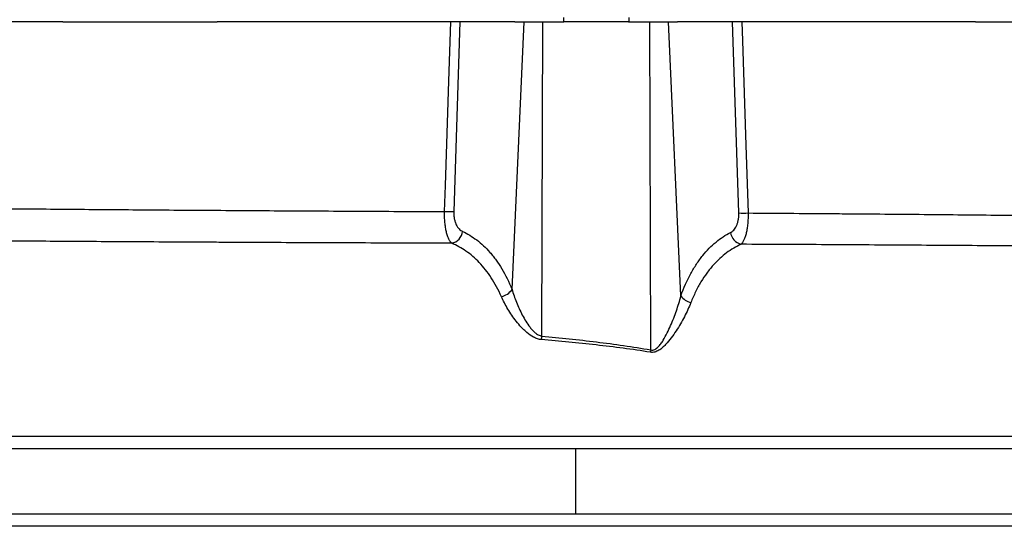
# Model space of a CAD drawing. Header units: millimetres. Extents: x 1864 to 4100, y 1333 to 4508.
# Tile 3 of 19: x 2126 to 2578, y 1813 to 2045. Entities that reach past the tile are written whole.
import ezdxf

# ---------------------------------------------------------------- set-up
doc = ezdxf.new("R2010")
doc.units = ezdxf.units.MM
doc.header["$LTSCALE"] = 2

msp = doc.modelspace()

# ---------------------------------------------------------------- linework, layer by layer
at = {"color": 7, "linetype": 'Continuous', "lineweight": 25}
for p, q in [((2146.18, 2044.33), (2009.49, 2044.33)), ((2146.18, 2044.33), (2217.09, 2044.33)), ((2353.78, 2044.33), (2217.09, 2044.33)), ((2328.56, 2044.33), (2325.69, 1957.18)), ((2352.45, 1921.44), (2358.03, 2044.33)), ((2353.78, 2044.33), (2358.03, 2044.33)), ((2358.03, 2044.33), (2366.56, 2044.33)), ((2366.17, 1900.02), (2366.56, 2044.33)), ((2366.56, 2044.33), (2376.28, 2044.33)), ((2376.14, 2046.33), (2376.14, 2044.33)), ((2406, 2044.33), (2376.28, 2044.33)), ((2406, 2044.33), (2415.71, 2044.33)), ((2406.14, 2046.33), (2406.14, 2044.33)), ((2416.12, 1893.63), (2415.71, 2044.33)), ((2415.71, 2044.33), (2424.24, 2044.33)), ((2429.96, 1918.41), (2424.24, 2044.33)), ((2424.24, 2044.33), (2428.49, 2044.33)), ((2565.18, 2044.33), (2428.49, 2044.33)), ((2456.6, 1956.53), (2453.71, 2044.33)), ((2565.18, 2044.33), (2636.09, 2044.33)), ((1973.92, 1848.33), (2381.61, 1848.33)), ((2381.61, 1848.33), (2381.61, 1818.33)), ((2381.61, 1848.33), (2765.83, 1848.33)), ((1873.19, 1818.33), (2381.61, 1818.33)), ((2381.61, 1818.33), (2765.83, 1818.33))]:
    msp.add_line(p, q, dxfattribs=at)
at = {"color": 7, "linetype": 'Continuous', "lineweight": 25, "flags": 128}
for points in [[(2321.48, 1957.18), (2321.87, 1969.16), (2323.44, 2017.08), (2324.33, 2044.33)], [(2457.94, 2044.33), (2458.23, 2035.67), (2459.79, 1987.75), (2460.81, 1956.53)]]:
    msp.add_lwpolyline(points, dxfattribs=at)
at = {"color": 7, "linetype": 'Continuous', "lineweight": 25}
for centre, radius, start, end in [((2323.59, 2021.99), 64.84, 268.1404, 271.8596), ((2458.71, 2021.34), 64.84, 268.1405, 271.8595), ((2323.3, 1948.95), 6.51, 283.1993, 352.2137), ((2459.26, 1948.55), 6.6, 188.6498, 255.5174), ((2345.53, 1926.22), 8.41, 284.1096, 325.3307), ((2436.7, 1923.62), 8.52, 217.6816, 255.4111), ((2266.77, 1910.01), 99.89, 353.2997, 354.2625), ((2552.83, 1869.43), 138.83, 169.9614, 170.4084)]:
    msp.add_arc(centre, radius, start, end, dxfattribs=at)
for points, knots in [([(2062.43, 1959.04), (2070.48, 1958.97), (2078.97, 1958.9), (2092.38, 1958.78), (2096.96, 1958.74), (2104.01, 1958.68), (2106.39, 1958.66), (2111.2, 1958.61), (2113.62, 1958.59), (2125.84, 1958.48), (2135.92, 1958.4), (2156.69, 1958.22), (2167.37, 1958.13), (2189.35, 1957.96), (2200.64, 1957.88), (2218.03, 1957.76), (2223.91, 1957.72), (2235.81, 1957.64), (2241.79, 1957.61), (2259.83, 1957.5), (2271.99, 1957.43), (2296.55, 1957.3), (2308.95, 1957.24), (2321.48, 1957.18)], [0, 0, 0, 0, 0.125, 0.125, 0.1875, 0.1875, 0.21875, 0.21875, 0.25, 0.25, 0.375, 0.375, 0.5, 0.5, 0.625, 0.625, 0.6875, 0.6875, 0.75, 0.75, 0.875, 0.875, 1, 1, 1, 1]), ([(2324.79, 1942.61), (2324.54, 1942.82), (2324.3, 1943.09), (2323.84, 1943.75), (2323.61, 1944.14), (2323.19, 1945.01), (2323, 1945.5), (2322.63, 1946.59), (2322.46, 1947.18), (2322.16, 1948.45), (2322.03, 1949.14), (2321.8, 1950.59), (2321.71, 1951.36), (2321.56, 1952.94), (2321.51, 1953.77), (2321.46, 1955.46), (2321.46, 1956.31), (2321.48, 1957.18)], [0, 0, 0, 0, 0.125, 0.125, 0.25, 0.25, 0.375, 0.375, 0.5, 0.5, 0.625, 0.625, 0.75, 0.75, 0.875, 0.875, 1, 1, 1, 1]), ([(2325.69, 1957.18), (2325.67, 1956.6), (2325.69, 1956.03), (2325.78, 1954.92), (2325.85, 1954.37), (2326.06, 1953.35), (2326.19, 1952.86), (2326.5, 1951.94), (2326.68, 1951.52), (2327.25, 1950.35), (2327.71, 1949.7), (2328.68, 1948.69), (2329.2, 1948.32), (2329.76, 1948.06)], [0, 0, 0, 0, 0.125, 0.125, 0.25, 0.25, 0.375, 0.375, 0.5, 0.5, 0.75, 0.75, 1, 1, 1, 1]), ([(2452.73, 1947.56), (2453.26, 1947.83), (2453.76, 1948.21), (2454.69, 1949.22), (2455.13, 1949.87), (2455.68, 1951.02), (2455.84, 1951.44), (2456.13, 1952.34), (2456.26, 1952.81), (2456.45, 1953.81), (2456.52, 1954.34), (2456.61, 1955.42), (2456.62, 1955.97), (2456.6, 1956.53)], [0, 0, 0, 0, 0.25, 0.25, 0.5, 0.5, 0.625, 0.625, 0.75, 0.75, 0.875, 0.875, 1, 1, 1, 1]), ([(2460.81, 1956.53), (2460.83, 1955.68), (2460.82, 1954.85), (2460.78, 1953.63), (2460.76, 1953.22), (2460.71, 1952.42), (2460.68, 1952.02), (2460.58, 1950.86), (2460.49, 1950.11), (2460.27, 1948.69), (2460.14, 1948.01), (2459.85, 1946.75), (2459.68, 1946.17), (2459.33, 1945.09), (2459.14, 1944.6), (2458.73, 1943.72), (2458.52, 1943.34), (2458.08, 1942.67), (2457.85, 1942.39), (2457.61, 1942.15)], [0, 0, 0, 0, 0.125, 0.125, 0.1875, 0.1875, 0.25, 0.25, 0.375, 0.375, 0.5, 0.5, 0.625, 0.625, 0.75, 0.75, 0.875, 0.875, 1, 1, 1, 1]), ([(2460.81, 1956.53), (2473.33, 1956.45), (2485.79, 1956.36), (2501.28, 1956.24), (2504.37, 1956.22), (2510.55, 1956.17), (2513.64, 1956.14), (2522.83, 1956.07), (2528.9, 1956.02), (2546.91, 1955.86), (2558.66, 1955.75), (2581.67, 1955.51), (2592.93, 1955.39), (2614.96, 1955.12), (2625.72, 1954.97), (2638.85, 1954.78), (2641.46, 1954.74), (2646.62, 1954.66), (2649.18, 1954.62), (2656.77, 1954.49), (2661.72, 1954.41), (2676.29, 1954.15), (2685.59, 1953.97), (2703.39, 1953.6), (2711.89, 1953.42), (2719.99, 1953.24)], [0, 0, 0, 0, 0.125, 0.125, 0.15625, 0.15625, 0.1875, 0.1875, 0.25, 0.25, 0.375, 0.375, 0.5, 0.5, 0.625, 0.625, 0.65625, 0.65625, 0.6875, 0.6875, 0.75, 0.75, 0.875, 0.875, 1, 1, 1, 1]), ([(2324.79, 1942.61), (2311.46, 1942.65), (2298.26, 1942.7), (2272.13, 1942.8), (2259.2, 1942.85), (2240.01, 1942.94), (2233.64, 1942.97), (2224.15, 1943.02), (2221, 1943.03), (2214.74, 1943.07), (2211.63, 1943.08), (2196.19, 1943.16), (2184.18, 1943.23), (2160.79, 1943.37), (2149.42, 1943.45), (2127.34, 1943.6), (2116.62, 1943.67), (2103.64, 1943.76), (2101.07, 1943.78), (2095.97, 1943.81), (2093.45, 1943.83), (2085.99, 1943.88), (2081.13, 1943.92), (2066.95, 1944.02), (2057.98, 1944.08), (2049.49, 1944.14)], [0, 0, 0, 0, 0.125, 0.125, 0.25, 0.25, 0.3125, 0.3125, 0.34375, 0.34375, 0.375, 0.375, 0.5, 0.5, 0.625, 0.625, 0.75, 0.75, 0.78125, 0.78125, 0.8125, 0.8125, 0.875, 0.875, 1, 1, 1, 1]), ([(2329.76, 1948.06), (2331.98, 1947.03), (2334.15, 1945.73), (2338.33, 1942.54), (2340.36, 1940.65), (2342.79, 1937.87), (2343.28, 1937.29), (2344.22, 1936.1), (2344.69, 1935.49), (2346.06, 1933.6), (2346.94, 1932.27), (2349.48, 1928.03), (2351.04, 1924.91), (2352.45, 1921.44)], [0, 0, 0, 0, 0.25, 0.25, 0.5, 0.5, 0.5625, 0.5625, 0.625, 0.625, 0.75, 0.75, 1, 1, 1, 1]), ([(2429.96, 1918.41), (2431.3, 1922.18), (2432.82, 1925.58), (2435.35, 1930.21), (2436.23, 1931.67), (2437.61, 1933.75), (2438.08, 1934.43), (2439.03, 1935.72), (2439.51, 1936.35), (2441.95, 1939.37), (2443.99, 1941.44), (2448.24, 1944.95), (2450.45, 1946.4), (2452.73, 1947.56)], [0, 0, 0, 0, 0.25, 0.25, 0.375, 0.375, 0.4375, 0.4375, 0.5, 0.5, 0.75, 0.75, 1, 1, 1, 1]), ([(2347.58, 1918.07), (2346.17, 1921.29), (2344.6, 1924.18), (2342.05, 1928.08), (2341.17, 1929.31), (2339.34, 1931.63), (2338.39, 1932.73), (2336.44, 1934.77), (2335.44, 1935.72), (2333.4, 1937.47), (2332.36, 1938.27), (2329.19, 1940.48), (2327.02, 1941.67), (2324.79, 1942.61)], [0, 0, 0, 0, 0.25, 0.25, 0.375, 0.375, 0.5, 0.5, 0.625, 0.625, 0.75, 0.75, 1, 1, 1, 1]), ([(2457.61, 1942.15), (2455.31, 1941.1), (2453.09, 1939.79), (2448.81, 1936.6), (2446.75, 1934.72), (2444.29, 1931.96), (2443.8, 1931.39), (2442.84, 1930.2), (2442.37, 1929.59), (2440.97, 1927.68), (2440.07, 1926.33), (2438.35, 1923.47), (2437.52, 1921.96), (2435.97, 1918.78), (2435.24, 1917.12), (2434.56, 1915.37)], [0, 0, 0, 0, 0.25, 0.25, 0.5, 0.5, 0.5625, 0.5625, 0.625, 0.625, 0.75, 0.75, 0.875, 0.875, 1, 1, 1, 1]), ([(2729.36, 1939.65), (2721, 1939.79), (2712.2, 1939.93), (2693.72, 1940.2), (2684.04, 1940.33), (2668.86, 1940.53), (2663.68, 1940.6), (2655.76, 1940.69), (2653.08, 1940.72), (2647.68, 1940.79), (2644.95, 1940.82), (2631.2, 1940.96), (2619.91, 1941.08), (2596.79, 1941.28), (2584.95, 1941.38), (2560.73, 1941.56), (2548.35, 1941.64), (2529.36, 1941.76), (2522.96, 1941.8), (2513.25, 1941.86), (2510, 1941.88), (2503.5, 1941.92), (2500.24, 1941.94), (2483.93, 1942.03), (2470.8, 1942.09), (2457.61, 1942.15)], [0, 0, 0, 0, 0.125, 0.125, 0.25, 0.25, 0.3125, 0.3125, 0.34375, 0.34375, 0.375, 0.375, 0.5, 0.5, 0.625, 0.625, 0.75, 0.75, 0.8125, 0.8125, 0.84375, 0.84375, 0.875, 0.875, 1, 1, 1, 1]), ([(2352.45, 1921.44), (2353.01, 1919.49), (2353.69, 1917.52), (2354.87, 1914.58), (2355.29, 1913.59), (2356.19, 1911.63), (2356.66, 1910.64), (2357.68, 1908.7), (2358.22, 1907.74), (2359.39, 1905.85), (2360.01, 1904.92), (2361.06, 1903.58), (2361.43, 1903.14), (2362.2, 1902.31), (2362.61, 1901.91), (2363.49, 1901.18), (2363.97, 1900.84), (2365.01, 1900.3), (2365.57, 1900.1), (2366.17, 1900.02)], [0, 0, 0, 0, 0.25, 0.25, 0.375, 0.375, 0.5, 0.5, 0.625, 0.625, 0.75, 0.75, 0.8125, 0.8125, 0.875, 0.875, 0.9375, 0.9375, 1, 1, 1, 1]), ([(2365.98, 1898.35), (2365.34, 1898.41), (2364.72, 1898.54), (2363.52, 1898.93), (2362.93, 1899.18), (2361.26, 1900.06), (2360.25, 1900.78), (2358.84, 1901.97), (2358.39, 1902.38), (2357.51, 1903.22), (2357.1, 1903.65), (2355.88, 1904.96), (2355.12, 1905.86), (2353.68, 1907.7), (2352.99, 1908.63), (2351.7, 1910.52), (2351.1, 1911.47), (2349.4, 1914.3), (2348.41, 1916.19), (2347.58, 1918.07)], [0, 0, 0, 0, 0.0625, 0.0625, 0.125, 0.125, 0.25, 0.25, 0.3125, 0.3125, 0.375, 0.375, 0.5, 0.5, 0.625, 0.625, 0.75, 0.75, 1, 1, 1, 1]), ([(2416.12, 1893.63), (2416.45, 1893.55), (2416.78, 1893.53), (2417.43, 1893.61), (2417.74, 1893.71), (2418.33, 1894), (2418.6, 1894.18), (2419.11, 1894.57), (2419.35, 1894.79), (2420.04, 1895.48), (2420.44, 1895.97), (2421.19, 1897), (2421.54, 1897.53), (2422.54, 1899.16), (2423.14, 1900.28), (2424.27, 1902.53), (2424.79, 1903.67), (2426.27, 1907.07), (2427.15, 1909.35), (2428.71, 1913.89), (2429.39, 1916.15), (2429.96, 1918.41)], [0, 0, 0, 0, 0.03125, 0.03125, 0.0625, 0.0625, 0.09375, 0.09375, 0.125, 0.125, 0.1875, 0.1875, 0.25, 0.25, 0.375, 0.375, 0.5, 0.5, 0.75, 0.75, 1, 1, 1, 1]), ([(2434.56, 1915.37), (2433.71, 1913.21), (2432.71, 1911.05), (2430.45, 1906.72), (2429.2, 1904.54), (2427.08, 1901.3), (2426.34, 1900.22), (2424.75, 1898.11), (2423.91, 1897.07), (2422.53, 1895.6), (2422.05, 1895.13), (2421.03, 1894.24), (2420.49, 1893.82), (2419.61, 1893.29), (2419.31, 1893.13), (2418.68, 1892.85), (2418.35, 1892.73), (2417.68, 1892.56), (2417.34, 1892.51), (2416.64, 1892.48), (2416.29, 1892.5), (2415.94, 1892.56)], [0, 0, 0, 0, 0.25, 0.25, 0.5, 0.5, 0.625, 0.625, 0.75, 0.75, 0.8125, 0.8125, 0.875, 0.875, 0.90625, 0.90625, 0.9375, 0.9375, 0.96875, 0.96875, 1, 1, 1, 1]), ([(2366.17, 1900.02), (2370.34, 1899.61), (2374.52, 1899.18), (2382.86, 1898.29), (2387.04, 1897.82), (2395.37, 1896.8), (2399.53, 1896.25), (2407.84, 1895.04), (2411.99, 1894.38), (2416.12, 1893.63)], [0, 0, 0, 0, 0.25, 0.25, 0.5, 0.5, 0.75, 0.75, 1, 1, 1, 1]), ([(2415.94, 1892.56), (2411.8, 1893.24), (2407.65, 1893.84), (2399.34, 1894.94), (2395.18, 1895.44), (2386.84, 1896.36), (2382.68, 1896.78), (2374.33, 1897.59), (2370.16, 1897.98), (2365.98, 1898.35)], [0, 0, 0, 0, 0.25, 0.25, 0.5, 0.5, 0.75, 0.75, 1, 1, 1, 1]), ([(1979.12, 1854.06), (1985.05, 1854.06), (1991.21, 1854.06), (2000.79, 1854.06), (2004.04, 1854.06), (2010.65, 1854.06), (2014.01, 1854.06), (2031.1, 1854.06), (2045.42, 1854.06), (2075.35, 1854.06), (2090.95, 1854.06), (2115.3, 1854.06), (2123.57, 1854.06), (2136.22, 1854.06), (2140.48, 1854.06), (2146.92, 1854.06), (2149.08, 1854.06), (2153.42, 1854.06), (2155.6, 1854.06), (2175.26, 1854.06), (2193.05, 1854.06), (2229.23, 1854.06), (2247.63, 1854.06), (2275.69, 1854.06), (2285.11, 1854.06), (2299.37, 1854.06), (2304.14, 1854.06), (2313.73, 1854.06), (2318.54, 1854.06), (2342.59, 1854.06), (2361.76, 1854.06), (2399.97, 1854.06), (2419.01, 1854.06), (2447.47, 1854.06), (2456.94, 1854.06), (2471.11, 1854.06), (2475.84, 1854.06), (2482.91, 1854.06), (2485.27, 1854.06), (2489.97, 1854.06), (2492.32, 1854.06), (2513.35, 1854.06), (2531.58, 1854.06), (2567.12, 1854.06), (2584.44, 1854.06), (2609.71, 1854.06), (2618.01, 1854.06), (2628.25, 1854.06), (2630.29, 1854.06), (2634.35, 1854.06), (2636.38, 1854.06), (2642.41, 1854.06), (2646.38, 1854.06), (2665.96, 1854.06), (2680.82, 1854.06), (2708.95, 1854.06), (2722.23, 1854.06), (2737.85, 1854.06), (2740.92, 1854.06), (2745.46, 1854.06), (2746.96, 1854.06), (2749.93, 1854.06), (2751.41, 1854.06), (2758.69, 1854.06), (2764.26, 1854.06), (2769.57, 1854.06)], [0, 0, 0, 0, 0.03125, 0.03125, 0.046875, 0.046875, 0.0625, 0.0625, 0.125, 0.125, 0.1875, 0.1875, 0.21875, 0.21875, 0.234375, 0.234375, 0.242188, 0.242188, 0.25, 0.25, 0.3125, 0.3125, 0.375, 0.375, 0.40625, 0.40625, 0.421875, 0.421875, 0.4375, 0.4375, 0.5, 0.5, 0.5625, 0.5625, 0.59375, 0.59375, 0.609375, 0.609375, 0.617188, 0.617188, 0.625, 0.625, 0.6875, 0.6875, 0.75, 0.75, 0.78125, 0.78125, 0.789062, 0.789062, 0.796875, 0.796875, 0.8125, 0.8125, 0.875, 0.875, 0.9375, 0.9375, 0.953125, 0.953125, 0.960937, 0.960937, 0.96875, 0.96875, 1, 1, 1, 1]), ([(2847.7, 1812.6), (2847.01, 1812.6), (2845.55, 1812.6), (2842.75, 1812.6), (2842.15, 1812.6), (2840.84, 1812.6), (2840.14, 1812.6), (2837.89, 1812.6), (2836.2, 1812.6), (2830.61, 1812.6), (2826.17, 1812.6), (2815.88, 1812.61), (2810.03, 1812.61), (2801.8, 1812.61), (2800.11, 1812.61), (2796.64, 1812.61), (2794.85, 1812.61), (2789.39, 1812.61), (2785.59, 1812.61), (2773.71, 1812.61), (2765.18, 1812.61), (2746.92, 1812.61), (2737.2, 1812.61), (2721.71, 1812.61), (2716.4, 1812.61), (2708.21, 1812.61), (2705.44, 1812.61), (2699.82, 1812.61), (2696.97, 1812.61), (2682.63, 1812.61), (2670.72, 1812.61), (2646.06, 1812.61), (2633.3, 1812.61), (2606.95, 1812.61), (2593.36, 1812.61), (2575.83, 1812.61), (2572.29, 1812.61), (2565.17, 1812.61), (2561.6, 1812.61), (2550.83, 1812.61), (2543.61, 1812.61), (2521.8, 1812.61), (2507.07, 1812.61), (2477.24, 1812.61), (2462.14, 1812.61), (2439.2, 1812.61), (2431.51, 1812.61), (2419.9, 1812.61), (2416.01, 1812.61), (2408.23, 1812.61), (2404.35, 1812.61), (2392.71, 1812.61), (2384.96, 1812.61), (2369.5, 1812.61), (2361.78, 1812.61), (2338.67, 1812.61), (2323.31, 1812.61), (2292.71, 1812.61), (2277.47, 1812.61), (2258.48, 1812.61), (2254.69, 1812.61), (2247.13, 1812.61), (2243.37, 1812.61), (2232.15, 1812.61), (2224.74, 1812.61), (2202.72, 1812.61), (2188.31, 1812.61), (2160.07, 1812.61), (2146.22, 1812.61), (2125.87, 1812.61), (2119.15, 1812.61), (2105.87, 1812.61), (2099.29, 1812.61), (2067.04, 1812.61), (2043.19, 1812.61), (2010.25, 1812.61), (1999.75, 1812.61), (1987.22, 1812.61), (1984.74, 1812.61), (1979.85, 1812.61), (1977.43, 1812.61), (1970.3, 1812.61), (1965.71, 1812.61), (1952.41, 1812.61), (1944.18, 1812.61), (1928.95, 1812.61), (1921.96, 1812.61), (1909.23, 1812.61), (1903.48, 1812.61), (1897.1, 1812.61), (1895.87, 1812.61), (1893.49, 1812.61), (1892.34, 1812.61), (1889.05, 1812.61), (1887.03, 1812.61), (1881.49, 1812.61), (1878.52, 1812.61), (1873.87, 1812.61), (1872.19, 1812.6), (1871.19, 1812.6)], [0, 0, 0, 0, 0.03125, 0.03125, 0.039063, 0.039063, 0.046875, 0.046875, 0.0625, 0.0625, 0.09375, 0.09375, 0.125, 0.125, 0.132813, 0.132813, 0.140625, 0.140625, 0.15625, 0.15625, 0.1875, 0.1875, 0.21875, 0.21875, 0.234375, 0.234375, 0.242188, 0.242188, 0.25, 0.25, 0.28125, 0.28125, 0.3125, 0.3125, 0.34375, 0.34375, 0.351563, 0.351563, 0.359375, 0.359375, 0.375, 0.375, 0.40625, 0.40625, 0.4375, 0.4375, 0.453125, 0.453125, 0.460938, 0.460938, 0.46875, 0.46875, 0.484375, 0.484375, 0.5, 0.5, 0.53125, 0.53125, 0.5625, 0.5625, 0.570313, 0.570313, 0.578125, 0.578125, 0.59375, 0.59375, 0.625, 0.625, 0.65625, 0.65625, 0.671875, 0.671875, 0.6875, 0.6875, 0.75, 0.75, 0.78125, 0.78125, 0.789063, 0.789063, 0.796875, 0.796875, 0.8125, 0.8125, 0.84375, 0.84375, 0.875, 0.875, 0.90625, 0.90625, 0.914063, 0.914063, 0.921875, 0.921875, 0.9375, 0.9375, 0.96875, 0.96875, 1, 1, 1, 1])]:
    msp.add_open_spline(points, degree=3, knots=knots, dxfattribs=at)

doc.saveas('drawing.dxf')
